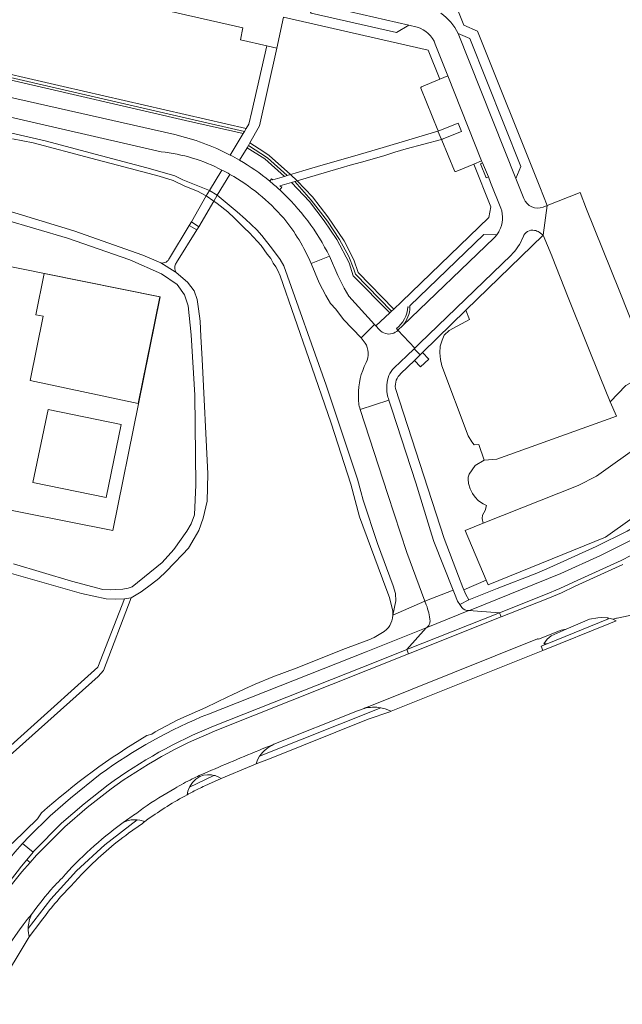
# Model space of a CAD drawing. Header units: metres. Extents: x 151213 to 156373, y 469495 to 475754.
# Tile 24 of 230: x 153508 to 153629, y 471668 to 471865. Entities that reach past the tile are written whole.
import ezdxf

# ---------------------------------------------------------------- set-up
doc = ezdxf.new("R2010")
doc.units = ezdxf.units.M
for name, color, linetype, lineweight in [('B-WE-OG-TERREIN_BEGROEID-GV', 252, 'Continuous', 18), ('B-WE-VH-GESLOTENVERHARDING_ASFALT-GV', 252, 'Continuous', 18), ('B-WE-VH-HALFVERHARDING-GV', 252, 'Continuous', 18), ('B-WE-VH-HALFVERHARDING_GRAVEL-GV', 252, 'Continuous', 18), ('B-WE-VH-ONVERHARD-GV', 252, 'Continuous', 18), ('B-WE-VH-OPENVERHARDING_BETONELEMENT-GV', 252, 'Continuous', 18), ('B-WE-VH-OPENVERHARDING_BETONSTRAATSTEEN-GV', 252, 'Continuous', 18), ('B-WE-VH-OPENVERHARDING_TEGEL-GV', 252, 'Continuous', 18)]:
    doc.layers.add(name, color=color, linetype=linetype, lineweight=lineweight)

msp = doc.modelspace()

# ---------------------------------------------------------------- linework, layer by layer
at = {"layer": 'B-WE-OG-TERREIN_BEGROEID-GV', "flags": 128}
for points in [[(153420.158, 471874.049), (153417.495, 471874.635), (153417.366, 471874.043), (153448.439, 471867.083), (153479.803, 471859.838), (153513.622, 471852.05), (153543.239, 471845.206), (153553.345, 471842.886), (153553.681, 471843.449), (153516.976, 471851.907), (153516.111, 471852.106), (153465.654, 471863.733), (153439.091, 471869.855), (153439.069, 471869.76), (153436.692, 471870.308), (153436.714, 471870.403), (153435.653, 471870.647), (153428.735, 471872.241), (153425.518, 471872.982), (153420.426, 471874.156)], [(153553.092, 471842.462), (153541.564, 471845.112), (153506.258, 471853.254), (153472.298, 471861.065), (153437.205, 471869.16), (153417.265, 471873.578), (153416.499, 471870.055), (153419.82, 471869.27), (153457.249, 471860.807), (153539.37, 471842.24)], [(153402.195, 471866.295), (153406.972, 471865.129), (153408.283, 471864.486), (153409.957, 471864.439), (153411.231, 471864.315), (153412.746, 471863.889), (153414.323, 471863.211), (153415.666, 471862.847), (153417.2, 471862.582), (153418.816, 471862.437), (153420.784, 471862.163), (153423.553, 471861.663), (153446.618, 471856.279), (153470.227, 471850.919), (153496.411, 471844.852), (153513.374, 471840.997), (153524.658, 471837.998), (153533.742, 471835.611), (153538.75, 471834.157), (153539.399, 471833.952), (153540.995, 471833.185), (153546.333, 471830.999), (153548.843, 471835.114)], [(153536.675, 471838.814), (153456.303, 471857.279), (153418.3, 471866.01)], [(153506.83, 471841.4), (153510.95, 471840.61), (153522.51, 471837.52), (153530.44, 471835.47), (153536.27, 471833.89), (153539.03, 471833.02), (153541.38, 471831.89), (153543.95, 471830.92), (153545.713, 471829.929), (153546.333, 471830.999), (153540.995, 471833.185), (153539.399, 471833.952), (153538.75, 471834.157), (153533.742, 471835.611), (153524.658, 471837.998), (153513.374, 471840.997), (153496.411, 471844.852)], [(153550.518, 471838.148), (153553.092, 471842.462)], [(153561.374, 471833.84), (153557.49, 471837.366), (153553.886, 471839.614), (153552.357, 471837.135)], [(153550.465, 471834.259), (153547.912, 471830.062), (153551.871, 471826.723), (153553.546, 471825.249), (153555.819, 471823.12), (153556.885, 471821.992), (153559.027, 471819.265), (153560.553, 471817.167), (153561.248, 471815.911), (153569.757, 471791.943), (153576.027, 471773.118), (153576.751, 471770.658), (153577.191, 471768.916), (153580.081, 471760.217), (153583.205, 471751.715), (153583.685, 471750.158), (153583.733, 471748.667), (153583.12, 471745.83), (153589.603, 471748.612), (153585.959, 471758.404)], [(153558.434, 471832.913), (153558.803, 471833.368), (153559.059, 471833.152), (153561.374, 471833.84)], [(153582.525, 471806.453), (153575.178, 471813.917), (153574.376, 471816.533), (153571.886, 471821.175), (153569.354, 471824.972), (153566.443, 471828.812), (153562.778, 471832.648), (153560.499, 471831.986), (153560.883, 471831.674), (153560.465, 471831.144)], [(153570.441, 471817.835), (153572.08, 471813.97), (153573.371, 471811.466), (153574.348, 471809.853), (153579.49, 471804.125), (153579.751, 471803.843), (153582.525, 471806.453)], [(153576.764, 471801.468), (153573.245, 471805.167), (153571.683, 471807.22), (153570.646, 471808.374), (153569.669, 471809.987), (153568.378, 471812.491), (153566.739, 471816.356)], [(153601.957, 471767.849), (153601.297, 471768.17), (153600.773, 471768.496), (153600.26, 471768.848), (153599.704, 471769.463), (153599.154, 471770.198), (153598.641, 471771.148), (153598.351, 471772.244), (153598.263, 471773.072), (153598.246, 471773.504), (153598.443, 471774.13), (153599.702, 471775.874), (153601.483, 471776.886), (153600.404, 471780.048), (153599.461, 471780.017), (153598.982, 471780.577), (153598.284, 471781.802), (153593, 471795.88), (153592.702, 471797.119), (153592.57, 471798.489), (153592.673, 471799.801), (153593.027, 471801.024), (153593.424, 471801.982), (153594.485, 471802.969), (153598.51, 471805.173), (153597.827, 471806.994), (153589.091, 471798.503), (153590.365, 471797.193), (153588.701, 471795.664), (153587.472, 471796.929), (153584.77, 471794.303)], [(153661.029, 471791.614), (153662.38, 471790.315), (153658.415, 471784.683), (153625.842, 471761.471), (153602.288, 471751.917), (153601.902, 471752.822), (153597.399, 471750.878), (153597.807, 471749.95), (153598.381, 471748.898), (153604.11, 471751.175), (153612.03, 471754.271), (153614.669, 471755.362), (153623.942, 471759.599), (153630.2, 471762.679), (153635.302, 471765.655), (153654.629, 471779.904), (153662.72, 471785.81)], [(153629.899, 471791.869), (153626.74, 471788.63), (153628.025, 471785.727), (153604.021, 471777.123), (153601.483, 471776.886), (153599.702, 471775.874), (153598.443, 471774.13), (153598.246, 471773.504), (153598.263, 471773.072), (153598.351, 471772.244), (153598.641, 471771.148), (153599.154, 471770.198), (153599.704, 471769.463), (153600.26, 471768.848), (153600.773, 471768.496), (153601.297, 471768.17), (153601.957, 471767.849), (153601.71, 471766.837), (153601.134, 471765.894), (153601.054, 471765.178), (153601.284, 471764.247), (153620.357, 471771.865), (153624.013, 471773.725), (153642.722, 471787.042)], [(153583.658, 471791.31), (153593.477, 471761.228), (153596.323, 471753.614), (153597.188, 471751.359), (153597.399, 471750.878), (153601.902, 471752.822), (153597.647, 471762.781), (153601.284, 471764.247), (153601.054, 471765.178), (153601.134, 471765.894), (153601.71, 471766.837), (153601.957, 471767.849)], [(153585.959, 471758.404), (153582.146, 471770.03), (153576.606, 471787.104)], [(153589.869, 471747.905), (153589.603, 471748.612), (153583.12, 471745.83), (153583.06, 471745.23), (153582.94, 471744.68), (153582.78, 471744.2), (153582.55, 471743.77), (153582.25, 471743.34), (153581.87, 471742.91), (153581.4, 471742.52), (153580.43, 471741.96), (153579.39, 471741.33), (153578.3, 471740.88), (153573.64, 471739.14), (153563.73, 471735.19), (153559.04, 471733.42), (153555.49, 471731.99), (153553.47, 471731.05), (153550.9, 471729.82), (153550, 471729.44), (153545.64, 471727.26), (153540.02, 471724.83), (153535.45, 471722.37), (153534.79, 471721.959), (153533.741, 471721.647)], [(153546.153, 471725.977), (153577.777, 471738.473), (153589.822, 471743.255)], [(153504.938, 471695.48), (153505.53, 471696.121), (153507.3, 471698.281), (153508.834, 471699.969), (153510.126, 471701.391), (153514.4, 471705.577), (153518.42, 471709.106), (153524.43, 471713.874)], [(153512.629, 471706.153), (153511.817, 471704.913), (153506.93, 471700.17), (153505.67, 471699.1), (153504.8, 471698.74), (153503.88, 471698.64), (153502.42, 471698.62), (153501.8, 471698.68), (153501.03, 471698.96), (153500.12, 471699.42), (153499.26, 471699.98), (153499.096, 471700.141), (153497.904, 471698.816)]]:
    msp.add_lwpolyline(points, dxfattribs=at)
at = {"layer": 'B-WE-OG-TERREIN_BEGROEID-GV'}
for points in [[(153539.37, 471842.24, -0.0647354), (153550.518, 471838.148)], [(153548.843, 471835.114, 0.0941707), (153536.675, 471838.814)], [(153552.357, 471837.135, -0.0404875), (153558.434, 471832.913)], [(153561.243, 471825.454, 0.0860401), (153550.465, 471834.259)], [(153560.465, 471831.144, -0.0911813), (153570.441, 471817.835)], [(153566.739, 471816.356, 0.0736066), (153561.243, 471825.454)], [(153577.586, 471800.429, 0.0155594), (153576.764, 471801.468)], [(153577.794, 471796.505, 0.2614627), (153577.586, 471800.429)], [(153576.273, 471789.896, -0.1293766), (153577.794, 471796.505)], [(153584.77, 471794.303, 0.245271), (153583.658, 471791.31)], [(153576.301, 471788.373, -0.059086), (153576.273, 471789.896)], [(153576.606, 471787.104, -0.05111), (153576.301, 471788.373)], [(153590.634, 471744.619, 0.0588058), (153589.869, 471747.905)], [(153590.361, 471743.764, 0.127552), (153590.634, 471744.619)], [(153589.822, 471743.255, 0.1278671), (153590.361, 471743.764)], [(153524.43, 471713.874, -0.062807), (153546.153, 471725.977)], [(153533.741, 471721.647, 0.0457347), (153512.629, 471706.153)]]:
    msp.add_lwpolyline(points, format="xyb", dxfattribs=at)
at = {"layer": 'B-WE-OG-TERREIN_BEGROEID-GV', "flags": 128}
for points in [[(153561.962, 471834.015), (153562.629, 471834.213), (153558.36, 471838.08), (153557.267, 471838.783), (153554.479, 471840.576), (153554.149, 471840.041), (153557.995, 471837.61)], [(153563.474, 471832.85), (153566.78, 471829.108), (153570.03, 471824.888), (153572.477, 471821.217), (153574.291, 471817.799), (153575.304, 471815.225), (153575.684, 471814.254), (153582.912, 471806.817), (153583.364, 471807.242), (153576.19, 471814.59), (153575.31, 471817.1), (153573.35, 471820.93), (153570.12, 471825.73), (153567.04, 471829.75), (153563.973, 471832.995)], [(153581.757, 471751.276), (153582.473, 471749.34), (153583.12, 471746.61), (153583.12, 471745.83), (153583.733, 471748.667), (153583.685, 471750.158), (153583.205, 471751.715), (153580.081, 471760.217), (153577.191, 471768.916), (153576.751, 471770.658), (153576.027, 471773.118), (153569.757, 471791.943), (153561.248, 471815.911), (153560.553, 471817.167), (153559.027, 471819.265), (153556.885, 471821.992), (153555.819, 471823.12), (153553.546, 471825.249), (153551.871, 471826.723), (153547.912, 471830.062), (153547.234, 471828.912), (153547.9, 471828.44), (153550, 471826.74), (153551.37, 471825.51), (153552.47, 471824.42), (153553.39, 471823.46), (153554.28, 471822.58), (153555.2, 471821.64), (153555.94, 471820.85), (153556.7, 471819.99), (153557.35, 471819.1), (153557.93, 471818.26), (153558.63, 471817.37), (153559.15, 471816.48), (153559.67, 471815.71), (153560.07, 471814.98), (153560.54, 471813.88), (153566.3, 471797.31), (153570.76, 471784.35), (153574.74, 471772.09), (153576.483, 471765.543)]]:
    msp.add_lwpolyline(points, close=True, dxfattribs=at)
at = {"layer": 'B-WE-VH-GESLOTENVERHARDING_ASFALT-GV', "flags": 128}
for points in [[(153539.37, 471842.24), (153457.249, 471860.807), (153419.82, 471869.27), (153416.499, 471870.055), (153414.438, 471870.543), (153407.05, 471872.29), (153398.59, 471874.21), (153378.476, 471878.811), (153365.19, 471881.85), (153364.098, 471882.083), (153363.269, 471878.441), (153375.324, 471875.898), (153406.14, 471868.73), (153418.3, 471866.01), (153456.303, 471857.279), (153536.675, 471838.814)], [(153548.843, 471835.114), (153546.333, 471830.999), (153547.912, 471830.062), (153550.465, 471834.259)], [(153506.63, 471754.148), (153520.66, 471750.14), (153525.58, 471749.1), (153527.53, 471749.04), (153529.32, 471749.12), (153530.649, 471749.302), (153532.621, 471750.506), (153534.738, 471752.023), (153536.17, 471753.187), (153537.665, 471754.558), (153539.27, 471756.259), (153540.899, 471758.004), (153542.15, 471759.256), (153543.287, 471761.19), (153544.234, 471762.821), (153545.106, 471765.249), (153545.902, 471768.663), (153546.016, 471774.163), (153544.855, 471797.208), (153544.607, 471801.708), (153544.452, 471804.842), (153544.141, 471807.294), (153543.893, 471809.125), (153543.273, 471810.894), (153541.94, 471812.663), (153539.676, 471814.546), (153539.49, 471814.69), (153536.6, 471816.51), (153532.97, 471818.03), (153519.14, 471822.92), (153496.92, 471829.7)], [(153492.37, 471828.98), (153517.83, 471821.47), (153530.37, 471817.14), (153536.74, 471814.3), (153539.87, 471812.2), (153541.35, 471810.12), (153542.1, 471807.92), (153542.68, 471802.08), (153543.42, 471789.95), (153543.63, 471771.95), (153543.31, 471765.94), (153542.66, 471764.17), (153541.78, 471762.7), (153539.21, 471758.96), (153536.84, 471756.37), (153530.85, 471751.52), (153530, 471751.25), (153528.95, 471751.06), (153527.46, 471750.93), (153526.47, 471750.92), (153524.94, 471750.94), (153518.68, 471752.61), (153507.036, 471756.133)], [(153539.727, 471816.578), (153543.824, 471823.127), (153542.3, 471824.036), (153538.326, 471817.477)], [(153566.739, 471816.356), (153570.441, 471817.835)], [(153536.6, 471816.51), (153539.49, 471814.69), (153539.676, 471814.546)], [(153629.32, 471755.98), (153619.756, 471751.599), (153617.023, 471750.318), (153614.255, 471749.186), (153604.917, 471745.47), (153586.275, 471738.041), (153547.508, 471722.591)], [(153612.556, 471741.062), (153616.73, 471742.731), (153616.936, 471742.813), (153617.97, 471743.033), (153622.627, 471745.025), (153624.322, 471745.276), (153625.068, 471745.362), (153626.22, 471745.252), (153627.332, 471745.032), (153628.014, 471745.187), (153628.162, 471745.221), (153631.669, 471745.953), (153634.48, 471746.54), (153641.559, 471747.909)], [(153578.19, 471727.426), (153612.178, 471741.051), (153612.283, 471741.092), (153612.33, 471740.971), (153612.556, 471741.062)], [(153556.951, 471718.967), (153557.465, 471719.198), (153558.725, 471719.684), (153559.277, 471719.904), (153576.025, 471726.582), (153577.374, 471727.099)], [(153544.283, 471713.636), (153544.384, 471713.68), (153545.281, 471714.067)], [(153526.59, 471710.935), (153521.827, 471707.21), (153517.306, 471703.304), (153511.618, 471697.678), (153510.33, 471696.191), (153508.704, 471694.314), (153505.216, 471689.983), (153501.1, 471684.321), (153498.225, 471680.128), (153495.632, 471675.082)], [(153531.438, 471705.896), (153531.758, 471706.109)]]:
    msp.add_lwpolyline(points, dxfattribs=at)
at = {"layer": 'B-WE-VH-GESLOTENVERHARDING_ASFALT-GV'}
for points in [[(153550.518, 471838.148, 0.0647354), (153539.37, 471842.24)], [(153536.675, 471838.814, -0.0941707), (153548.843, 471835.114)], [(153552.357, 471837.135, 0.0112888), (153550.518, 471838.148)], [(153558.434, 471832.913, 0.0404875), (153552.357, 471837.135)], [(153548.843, 471835.114, -0.040007), (153550.465, 471834.259)], [(153550.465, 471834.259, 0.040007), (153548.843, 471835.114)], [(153550.465, 471834.259, -0.0860401), (153561.243, 471825.454)], [(153560.465, 471831.144, 0.0152632), (153558.434, 471832.913)], [(153570.441, 471817.835, 0.0911813), (153560.465, 471831.144)], [(153561.243, 471825.454, -0.0736066), (153566.739, 471816.356)], [(153538.326, 471817.477, -0.3688435), (153536.6, 471816.51)], [(153539.676, 471814.546, -0.2559668), (153539.55, 471816.273)], [(153539.55, 471816.273, -0.0496004), (153539.727, 471816.578)], [(153577.374, 471727.099, -0.0479512), (153578.19, 471727.426)], [(153547.508, 471722.591, 0.0627399), (153526.59, 471710.935)], [(153545.281, 471714.067, -0.0043153), (153556.951, 471718.967)], [(153539.391, 471711.054, -0.0176343), (153542.888, 471712.96)], [(153542.888, 471712.96, -0.0072118), (153544.283, 471713.636)], [(153533.056, 471707.055, -0.0276621), (153539.391, 471711.054)], [(153531.758, 471706.109, -0.0062255), (153533.056, 471707.055)], [(153528.746, 471704.005, -0.0107078), (153531.438, 471705.896)], [(153516.748, 471693.06, -0.0527818), (153528.746, 471704.005)], [(153515.042, 471691.271, -0.0111593), (153516.748, 471693.06)], [(153510.617, 471685.775, -0.022466), (153515.042, 471691.271)], [(153499.692, 471667.723, -0.0712723), (153510.617, 471685.775)]]:
    msp.add_lwpolyline(points, format="xyb", dxfattribs=at)
at = {"layer": 'B-WE-VH-HALFVERHARDING-GV', "flags": 128}
msp.add_lwpolyline([(153494.561, 471709.973), (153494.597, 471708.585), (153496.144, 471708.685), (153524.001, 471733.532), (153525.078, 471734.687), (153530.649, 471749.302), (153529.32, 471749.12), (153523.967, 471735.401), (153495.624, 471709.973)], close=True, dxfattribs=at)
at = {"layer": 'B-WE-VH-HALFVERHARDING_GRAVEL-GV', "flags": 128}
for points in [[(153499.907, 471768.152), (153526.96, 471762.77), (153532.099, 471788.214), (153536.44, 471809.71), (153513.24, 471814.402), (153454.17, 471826.35), (153448.516, 471796.998), (153444.707, 471779.135), (153445.061, 471779.064)], [(153532.045, 471788.299), (153510.343, 471792.874), (153512.952, 471805.812), (153511.491, 471806.107), (153513.157, 471814.369), (153536.358, 471809.691)], [(153525.61, 471769.45), (153510.892, 471772.409), (153513.946, 471787.117), (153528.598, 471784.075)]]:
    msp.add_lwpolyline(points, close=True, dxfattribs=at)
at = {"layer": 'B-WE-VH-ONVERHARD-GV', "flags": 128}
msp.add_lwpolyline([(153544.2, 471823.764), (153547.234, 471828.912), (153547.912, 471830.062), (153546.333, 471830.999), (153545.713, 471829.929), (153542.728, 471824.775), (153542.3, 471824.036), (153543.824, 471823.127)], close=True, dxfattribs=at)
at = {"layer": 'B-WE-VH-OPENVERHARDING_BETONELEMENT-GV', "flags": 128}
for points in [[(153601.161, 471836.578), (153600.745, 471836.407), (153601.902, 471833.585), (153602.318, 471833.756)], [(153585.928, 471738.9), (153586.275, 471738.041), (153604.917, 471745.47), (153604.584, 471746.308)], [(153498.225, 471680.128), (153501.1, 471684.321), (153505.216, 471689.983), (153508.704, 471694.314), (153510.33, 471696.191), (153509.69, 471696.736), (153508.632, 471695.421), (153507.727, 471694.296), (153501.601, 471686.473), (153499.942, 471684.058), (153497.562, 471680.594), (153497.552, 471680.58)]]:
    msp.add_lwpolyline(points, close=True, dxfattribs=at)
at = {"layer": 'B-WE-VH-OPENVERHARDING_BETONELEMENT-GV'}
for points in [[(153586.126, 471807.692, -0.2246128), (153583.861, 471803.315)], [(153585.151, 471803.916, 0.1662951), (153586.583, 471807.644)]]:
    msp.add_lwpolyline(points, format="xyb", dxfattribs=at)
at = {"layer": 'B-WE-VH-OPENVERHARDING_BETONELEMENT-GV', "flags": 128}
for points in [[(153586.583, 471807.644), (153586.126, 471807.692)], [(153583.861, 471803.315), (153584.181, 471802.983), (153585.151, 471803.916)]]:
    msp.add_lwpolyline(points, dxfattribs=at)
at = {"layer": 'B-WE-VH-OPENVERHARDING_BETONSTRAATSTEEN-GV', "flags": 128}
for points in [[(153553.46, 471876.666), (153535.033, 471880.917), (153535.018, 471880.92), (153533.893, 471876.064), (153536.088, 471875.567), (153537.56, 471875.228), (153537.661, 471875.205), (153558.979, 471870.436), (153561.986, 471869.761), (153564.95, 471869.094), (153565.295, 471869.015), (153586.327, 471864.212), (153588.039, 471863.818)], [(153609.414, 471829.406), (153607.837, 471833.454), (153596.232, 471862.52)], [(153591.674, 471860.385), (153594.164, 471854.011)], [(153600.971, 471836.964), (153594.164, 471854.011), (153592.595, 471853.356), (153588.882, 471851.806)], [(153594.164, 471854.011), (153600.971, 471836.964), (153601.161, 471836.578), (153602.318, 471833.756), (153602.76, 471832.61), (153604.811, 471827.512)], [(153588.743, 471851.573), (153592.149, 471843.117)], [(153592.395, 471843.02), (153592.407, 471843.023), (153596.252, 471844.569), (153596.922, 471842.884), (153593.08, 471841.338)], [(153592.997, 471841.109), (153595.509, 471834.961)], [(153595.758, 471834.836), (153595.982, 471834.91), (153599.41, 471836.31), (153600.971, 471836.964)], [(153612.498, 471822.659), (153613.346, 471822.079), (153614.149, 471827.992), (153613.33, 471827.667)], [(153603.394, 471821.458), (153585.151, 471803.916), (153584.181, 471802.983), (153587.561, 471799.421), (153588.513, 471800.339), (153606.882, 471818.036)], [(153585.151, 471803.916), (153603.394, 471821.458)], [(153604.023, 471822.168), (153601.42, 471822.226), (153586.586, 471807.919), (153586.583, 471807.644)], [(153580.418, 471803.125), (153579.751, 471803.843), (153579.49, 471804.125), (153576.764, 471801.468)], [(153583.431, 471795.45), (153585.973, 471797.886), (153587.417, 471799.282), (153587.561, 471799.421), (153584.181, 471802.983)], [(153576.606, 471787.104), (153582.35, 471788.966)], [(153596.982, 471747.346), (153596.591, 471747.963), (153596.158, 471748.645), (153595.517, 471750.164), (153595.243, 471750.85), (153589.603, 471748.612), (153589.869, 471747.905)], [(153589.822, 471743.255), (153598.417, 471746.73)], [(153616.73, 471742.731), (153612.556, 471741.062), (153612.33, 471740.971), (153612.283, 471741.092), (153612.178, 471741.051), (153578.19, 471727.426)], [(153580.773, 471727.234), (153581.64, 471727.034), (153582.787, 471726.542), (153593.205, 471730.711), (153613.237, 471738.728), (153612.898, 471739.565), (153614.096, 471740.057), (153613.488, 471740.057), (153614.096, 471740.985), (153614.928, 471741.689), (153617.97, 471743.033), (153616.936, 471742.813), (153616.73, 471742.731)], [(153559.277, 471719.904), (153558.725, 471719.684), (153557.465, 471719.198), (153556.951, 471718.967)], [(153541.885, 471709.791), (153542.034, 471710.523), (153542.364, 471711.32), (153542.406, 471711.42), (153542.944, 471712.228), (153543.627, 471712.918), (153544.431, 471713.464), (153545.175, 471713.7), (153545.949, 471713.804), (153546.729, 471713.773), (153547.247, 471713.661), (153547.492, 471713.608), (153548.215, 471713.315), (153548.685, 471713.021), (153554.765, 471715.61), (153555.695, 471715.965), (153555.96, 471716.758), (153556.394, 471717.538)], [(153545.281, 471714.067), (153544.384, 471713.68), (153544.283, 471713.636)], [(153528.746, 471704.005), (153529.046, 471704.193), (153529.829, 471704.519), (153530.655, 471704.711), (153531.501, 471704.765), (153531.855, 471704.728), (153532.345, 471704.678), (153533.384, 471704.392), (153534.001, 471704.844)], [(153531.758, 471706.109), (153531.438, 471705.896)], [(153503.93, 471671.011), (153510.146, 471681.231)]]:
    msp.add_lwpolyline(points, dxfattribs=at)
for points in [[(153565.295, 471869.015), (153566.755, 471866.643), (153583.906, 471862.729), (153586.327, 471864.212)], [(153607.837, 471833.454), (153608.826, 471835.837), (153598.605, 471861.502), (153596.232, 471862.52)], [(153613.346, 471822.079), (153615.041, 471817.9), (153615.123, 471817.698), (153618.35, 471809.55), (153622.15, 471800.07), (153624.75, 471793.58), (153626.74, 471788.63), (153629.899, 471791.869), (153635.213, 471794.933), (153635.146, 471795.087), (153632.33, 471801.58), (153628.55, 471811.05), (153622.04, 471827.29), (153620.742, 471830.599), (153614.149, 471827.992)], [(153566.739, 471816.356), (153568.378, 471812.491), (153569.669, 471809.987), (153570.646, 471808.374), (153571.683, 471807.22), (153573.245, 471805.167), (153576.764, 471801.468), (153579.49, 471804.125), (153574.348, 471809.853), (153573.371, 471811.466), (153572.08, 471813.97), (153570.441, 471817.835)], [(153589.603, 471748.612), (153595.243, 471750.85), (153591.36, 471760.584), (153590.993, 471761.877), (153587.739, 471772.351), (153582.926, 471787.137), (153582.35, 471788.966), (153576.606, 471787.104), (153582.146, 471770.03), (153585.959, 471758.404)], [(153598.417, 471746.73), (153589.822, 471743.255), (153585.928, 471738.9), (153604.584, 471746.308)], [(153547.247, 471713.661), (153546.729, 471713.773), (153545.949, 471713.804), (153545.175, 471713.7), (153544.431, 471713.464), (153543.627, 471712.918), (153542.944, 471712.228), (153542.406, 471711.42), (153542.364, 471711.32)], [(153504.938, 471695.48), (153498.966, 471687.685), (153495.574, 471682.635), (153495.252, 471682.049), (153497.552, 471680.58), (153497.562, 471680.594), (153499.942, 471684.058), (153501.601, 471686.473), (153507.727, 471694.296), (153508.632, 471695.421), (153509.69, 471696.736), (153510.924, 471698.27), (153508.834, 471699.969), (153507.3, 471698.281), (153505.53, 471696.121)]]:
    msp.add_lwpolyline(points, close=True, dxfattribs=at)
at = {"layer": 'B-WE-VH-OPENVERHARDING_BETONSTRAATSTEEN-GV'}
for points in [[(153596.232, 471862.52, 0.1489798), (153592.768, 471866.593)], [(153588.039, 471863.818, -0.2399609), (153591.674, 471860.385)], [(153588.882, 471851.806, 0.2692849), (153588.743, 471851.573)], [(153592.149, 471843.117, 0.336391), (153592.395, 471843.02)], [(153593.08, 471841.338, 0.371448), (153592.997, 471841.109)], [(153595.509, 471834.961, 0.3964668), (153595.758, 471834.836)], [(153613.33, 471827.667, -0.3913982), (153609.414, 471829.406)], [(153604.811, 471827.512, -0.2205379), (153604.507, 471822.932)], [(153604.023, 471822.168, -0.0410607), (153603.394, 471821.458)], [(153603.394, 471821.458, 0.0410607), (153604.023, 471822.168)], [(153604.507, 471822.932, -0.0398557), (153604.023, 471822.168)], [(153606.882, 471818.036, 0.0962207), (153609.281, 471821.685)], [(153609.281, 471821.685, -0.3897421), (153611.615, 471823.031)], [(153611.615, 471823.031, -0.104288), (153612.498, 471822.659)], [(153586.583, 471807.644, -0.1662951), (153585.151, 471803.916)], [(153576.764, 471801.468, -0.0155594), (153577.586, 471800.429)], [(153581.707, 471802.319, -0.1522104), (153580.418, 471803.125)], [(153584.181, 471802.983, -0.2676158), (153581.707, 471802.319)], [(153577.586, 471800.429, -0.2614627), (153577.794, 471796.505)], [(153577.794, 471796.505, 0.1293766), (153576.273, 471789.896)], [(153581.966, 471792.02, -0.1921843), (153583.431, 471795.45)], [(153582.025, 471790.215, -0.0659119), (153581.966, 471792.02)], [(153576.273, 471789.896, 0.059086), (153576.301, 471788.373)], [(153582.35, 471788.966, -0.0471691), (153582.025, 471790.215)], [(153576.301, 471788.373, 0.05111), (153576.606, 471787.104)], [(153589.869, 471747.905, -0.0588058), (153590.634, 471744.619)], [(153598.417, 471746.73, -0.252165), (153596.982, 471747.346)], [(153590.634, 471744.619, -0.127552), (153590.361, 471743.764)], [(153590.361, 471743.764, -0.1278671), (153589.822, 471743.255)], [(153578.19, 471727.426, 0.0479512), (153577.374, 471727.099)], [(153577.374, 471727.099, -0.1020797), (153580.773, 471727.234)], [(153556.951, 471718.967, 0.0043153), (153545.281, 471714.067)], [(153556.394, 471717.538, -0.1206065), (153559.277, 471719.904)], [(153542.888, 471712.96, 0.0176343), (153539.391, 471711.054)], [(153544.283, 471713.636, 0.0072118), (153542.888, 471712.96)], [(153539.391, 471711.054, 0.0276621), (153533.056, 471707.055)], [(153534.001, 471704.844, -0.0335964), (153541.885, 471709.791)], [(153533.056, 471707.055, 0.0062255), (153531.758, 471706.109)], [(153531.438, 471705.896, 0.0107078), (153528.746, 471704.005)], [(153510.617, 471685.775, 0.0712723), (153499.692, 471667.723)], [(153509.968, 471682.942, -0.1034145), (153510.617, 471685.775)], [(153510.146, 471681.231, -0.060794), (153509.968, 471682.942)]]:
    msp.add_lwpolyline(points, format="xyb", dxfattribs=at)
at = {"layer": 'B-WE-VH-OPENVERHARDING_TEGEL-GV', "flags": 128}
for points in [[(153614.149, 471827.992), (153612.651, 471831.742), (153600.16, 471863.022), (153597.426, 471864.212), (153592.858, 471875.672), (153591.329, 471879.506)], [(153537.661, 471875.205), (153537.56, 471875.228), (153537.459, 471874.79), (153535.987, 471875.129), (153536.088, 471875.567), (153533.893, 471876.064), (153532.117, 471868.402), (153553.056, 471863.649), (153552.54, 471861.28), (153557.85, 471860.08), (153559.883, 471859.619), (153561.233, 471865.833), (153590.264, 471859.194), (153592.595, 471853.356), (153594.164, 471854.011), (153591.674, 471860.385)], [(153588.039, 471863.818), (153586.327, 471864.212), (153583.906, 471862.729), (153566.755, 471866.643), (153565.295, 471869.015), (153564.95, 471869.094), (153564.852, 471868.656), (153561.887, 471869.321), (153561.986, 471869.761), (153558.979, 471870.436)], [(153596.232, 471862.52), (153598.605, 471861.502), (153608.826, 471835.837), (153607.837, 471833.454), (153609.414, 471829.406)], [(153552.357, 471837.135), (153553.886, 471839.614), (153554.149, 471840.041), (153554.479, 471840.576), (153556.358, 471844.003), (153559.883, 471859.619), (153557.85, 471860.08), (153554.85, 471846.88), (153554.23, 471844.37), (153553.681, 471843.449), (153553.345, 471842.886), (153553.092, 471842.462)], [(153553.092, 471842.462), (153550.518, 471838.148)], [(153604.811, 471827.512), (153602.76, 471832.61), (153602.318, 471833.756), (153601.902, 471833.585), (153600.745, 471836.407), (153601.161, 471836.578), (153600.971, 471836.964), (153599.41, 471836.31), (153602.852, 471827.769), (153602.434, 471825.606), (153584.877, 471808.666), (153583.364, 471807.242), (153582.912, 471806.817), (153582.525, 471806.453), (153579.751, 471803.843), (153580.418, 471803.125)], [(153560.465, 471831.144), (153560.883, 471831.674), (153560.499, 471831.986), (153562.778, 471832.648), (153563.474, 471832.85), (153563.973, 471832.995), (153562.629, 471834.213), (153561.962, 471834.015), (153561.374, 471833.84), (153559.059, 471833.152), (153558.803, 471833.368), (153558.434, 471832.913)], [(153613.33, 471827.667), (153614.149, 471827.992)], [(153586.126, 471807.692), (153586.583, 471807.644), (153586.586, 471807.919), (153601.42, 471822.226), (153604.023, 471822.168)], [(153587.417, 471799.282), (153587.73, 471798.958), (153588.619, 471798.044), (153589.091, 471798.503), (153597.827, 471806.994), (153613.346, 471822.079), (153612.498, 471822.659)], [(153606.882, 471818.036), (153588.513, 471800.339), (153587.561, 471799.421), (153587.417, 471799.282)], [(153584.181, 471802.983), (153583.861, 471803.315)], [(153584.77, 471794.303), (153587.472, 471796.929), (153588.619, 471798.044), (153587.73, 471798.958), (153587.417, 471799.282), (153585.973, 471797.886), (153583.431, 471795.45)], [(153582.35, 471788.966), (153582.926, 471787.137), (153587.739, 471772.351), (153590.993, 471761.877), (153591.36, 471760.584), (153595.243, 471750.85), (153595.517, 471750.164), (153596.158, 471748.645), (153596.591, 471747.963), (153598.381, 471748.898), (153597.807, 471749.95), (153597.399, 471750.878), (153597.188, 471751.359), (153596.323, 471753.614), (153593.477, 471761.228), (153583.658, 471791.31)], [(153662.72, 471785.81), (153654.629, 471779.904), (153635.302, 471765.655), (153630.2, 471762.679), (153623.942, 471759.599), (153614.669, 471755.362), (153612.03, 471754.271), (153604.11, 471751.175), (153598.381, 471748.898), (153596.591, 471747.963), (153596.982, 471747.346)], [(153598.417, 471746.73), (153598.849, 471746.905), (153616.895, 471754.175), (153624.831, 471757.792), (153631.153, 471760.904), (153636.41, 471763.97), (153655.824, 471778.283), (153659.063, 471780.63), (153663.3, 471783.7)], [(153547.133, 471723.521), (153579.774, 471736.418), (153585.928, 471738.9), (153589.822, 471743.255), (153577.777, 471738.473), (153546.153, 471725.977)], [(153524.43, 471713.874), (153518.42, 471709.106), (153514.4, 471705.577), (153510.126, 471701.391), (153508.834, 471699.969), (153510.924, 471698.27), (153510.962, 471698.317), (153512.809, 471700.215), (153514.959, 471702.393), (153516.651, 471704.062), (153521.172, 471707.968), (153525.997, 471711.743)], [(153545.39, 471711.547), (153546.149, 471711.887), (153548.685, 471713.021), (153548.215, 471713.315), (153547.492, 471713.608), (153547.247, 471713.661), (153542.364, 471711.32)], [(153542.364, 471711.32), (153542.034, 471710.523), (153541.885, 471709.791)], [(153530.124, 471702.036), (153532.891, 471704.029), (153533.136, 471704.206), (153533.384, 471704.392), (153532.345, 471704.678), (153531.855, 471704.728), (153525.346, 471699.716), (153519.675, 471694.505), (153514.477, 471688.823), (153509.968, 471682.942)], [(153518.499, 471691.455), (153520.742, 471693.819), (153521.417, 471694.499)], [(153510.146, 471681.231), (153512.513, 471684.331)]]:
    msp.add_lwpolyline(points, dxfattribs=at)
at = {"layer": 'B-WE-VH-OPENVERHARDING_TEGEL-GV'}
for points in [[(153592.768, 471866.593, -0.1489798), (153596.232, 471862.52)], [(153591.674, 471860.385, 0.2399609), (153588.039, 471863.818)], [(153550.518, 471838.148, -0.0112888), (153552.357, 471837.135)], [(153558.434, 471832.913, -0.0152632), (153560.465, 471831.144)], [(153609.414, 471829.406, 0.3913982), (153613.33, 471827.667)], [(153604.507, 471822.932, 0.2205379), (153604.811, 471827.512)], [(153604.023, 471822.168, 0.0398557), (153604.507, 471822.932)], [(153609.281, 471821.685, -0.0962207), (153606.882, 471818.036)], [(153611.615, 471823.031, 0.3897421), (153609.281, 471821.685)], [(153612.498, 471822.659, 0.104288), (153611.615, 471823.031)], [(153583.861, 471803.315, 0.2246128), (153586.126, 471807.692)], [(153580.418, 471803.125, 0.1522104), (153581.707, 471802.319)], [(153581.707, 471802.319, 0.2676158), (153584.181, 471802.983)], [(153583.431, 471795.45, 0.1921843), (153581.966, 471792.02)], [(153583.658, 471791.31, -0.245271), (153584.77, 471794.303)], [(153581.966, 471792.02, 0.0659119), (153582.025, 471790.215)], [(153582.025, 471790.215, 0.0471691), (153582.35, 471788.966)], [(153596.982, 471747.346, 0.252165), (153598.417, 471746.73)], [(153546.153, 471725.977, 0.062807), (153524.43, 471713.874)], [(153525.997, 471711.743, -0.0627585), (153547.133, 471723.521)], [(153541.885, 471709.791, -0.0091182), (153544.153, 471710.956)], [(153544.153, 471710.956, -0.0042342), (153545.39, 471711.547)], [(153521.417, 471694.499, -0.0485157), (153530.124, 471702.036)], [(153512.513, 471684.331, -0.0387484), (153518.499, 471691.455)], [(153509.968, 471682.942, 0.060794), (153510.146, 471681.231)]]:
    msp.add_lwpolyline(points, format="xyb", dxfattribs=at)
at = {"layer": 'B-WE-VH-OPENVERHARDING_TEGEL-GV', "flags": 128}
for points in [[(153570.52, 471834.905), (153572.78, 471835.57), (153574.578, 471836.082), (153576.846, 471836.727), (153581.32, 471838), (153583.56, 471838.705), (153585.8, 471839.41), (153592.892, 471841.288), (153592.191, 471842.959), (153581.19, 471839.64), (153578.935, 471838.98), (153576.68, 471838.32), (153568.04, 471835.82), (153565.782, 471835.149), (153563.531, 471834.48), (153562.629, 471834.213), (153563.973, 471832.995), (153568.26, 471834.24)], [(153593.08, 471841.338), (153596.922, 471842.884), (153596.252, 471844.569), (153592.407, 471843.023), (153592.395, 471843.02), (153592.191, 471842.959), (153592.892, 471841.288)], [(153547.912, 471830.062), (153546.333, 471830.999), (153545.713, 471829.929), (153547.234, 471828.912)], [(153542.728, 471824.775), (153542.3, 471824.036), (153543.824, 471823.127), (153544.2, 471823.764)], [(153590.365, 471797.193), (153589.091, 471798.503), (153588.619, 471798.044), (153587.472, 471796.929), (153588.701, 471795.664)], [(153637.912, 471762.016), (153636.41, 471763.97), (153631.153, 471760.904), (153624.831, 471757.792), (153616.895, 471754.175), (153598.849, 471746.905), (153598.417, 471746.73), (153604.584, 471746.308), (153613.823, 471749.975), (153616.685, 471751.145), (153619.38, 471752.41), (153628.948, 471756.793), (153633.145, 471758.894), (153634.889, 471759.899)], [(153613.237, 471738.728), (153626.846, 471744.175), (153627.983, 471744.665), (153627.332, 471745.032), (153626.22, 471745.252), (153626.454, 471745.065), (153614.096, 471740.057), (153612.898, 471739.565)], [(153580.773, 471727.234), (153556.394, 471717.538), (153555.96, 471716.758), (153555.695, 471715.965), (153558.372, 471716.988), (153578.185, 471724.943), (153582.516, 471726.433), (153582.787, 471726.542), (153581.64, 471727.034)]]:
    msp.add_lwpolyline(points, close=True, dxfattribs=at)

doc.saveas('drawing.dxf')
